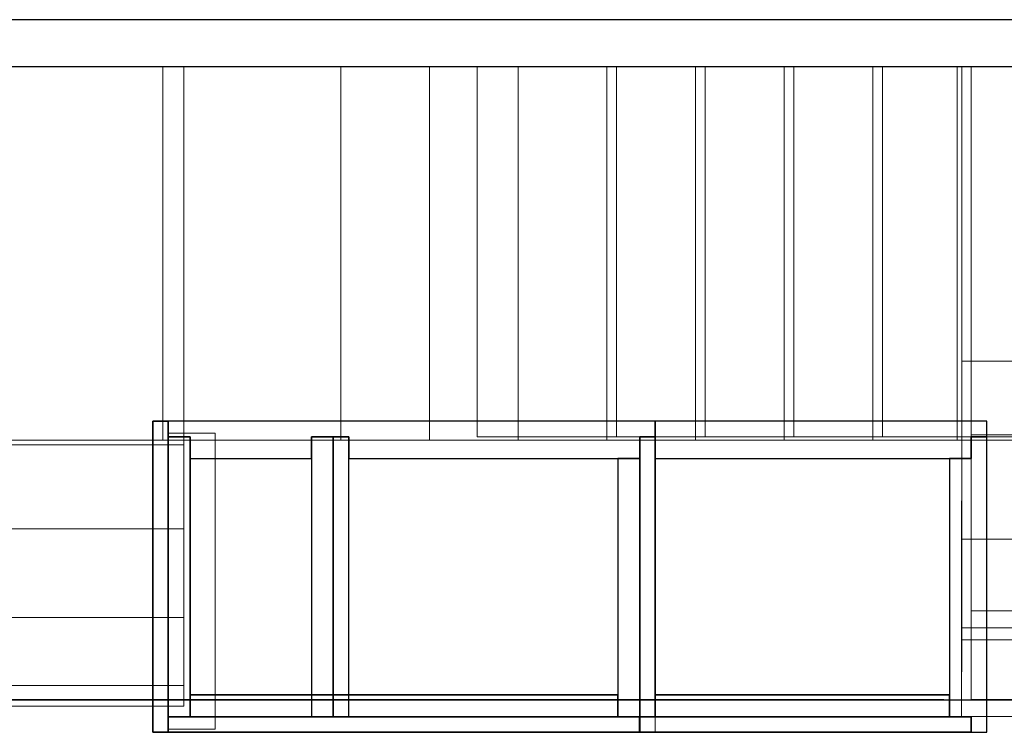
# Model space of a CAD drawing. Header units: metres. Extents: x 391.1 to 427.5, y 12.8 to 28.4.
# Tile 200 of 203: x 411.5 to 414.7, y 25.9 to 28.2. Entities that reach past the tile are written whole.
import ezdxf

# ---------------------------------------------------------------- set-up
doc = ezdxf.new("R2010")
doc.units = ezdxf.units.M
doc.layers.add('01_SUELOS', color=7, linetype='Continuous', lineweight=25, true_color=0x007f00)
for name, color, linetype, lineweight in [('A-DETL-____-MBND', 7, 'Continuous', 18), ('A-WALL-____-MCUT', 7, 'Continuous', 25), ('A-WALL-____-OTLN', 7, 'Continuous', 25), ('S-STRS-____-MCUT', 7, 'Continuous', 18), ('S-STRS-____-OTLN', 7, 'Continuous', 18)]:
    doc.layers.add(name, color=color, linetype=linetype, lineweight=lineweight)

# ---------------------------------------------------------------- blocks, each defined once
blk = doc.blocks.new('Family - Peldaño final-151989-02_FON_P0A')
at = {"layer": 'S-STRS-____-MCUT', "color": 253, "true_color": 0xaaaaaa}
for p, q in [((2.6399, 2.3305), (2.1917, 2.3305)), ((2.1917, 2.3305), (2.1917, 1.14)), ((2.6399, 1.14), (2.6399, 2.3305)), ((2.1917, 1.14), (2.6399, 1.14))]:
    blk.add_line(p, q, dxfattribs=at)
at = {"layer": 'S-STRS-____-OTLN', "color": 253, "true_color": 0xaaaaaa}
for p, q in [((3.7799, 2.3305), (2.1917, 2.3305)), ((2.6399, 2.3305), (2.9249, 2.3305)), ((2.6399, 1.14), (2.6399, 2.3305)), ((2.9249, 2.3305), (2.6399, 2.3305)), ((2.6399, 2.3305), (2.9249, 2.3305)), ((2.6399, 2.3305), (2.6399, 1.14)), ((2.6399, 1.14), (2.6399, 2.3305)), ((3.2099, 2.3305), (2.9249, 2.3305)), ((2.9249, 2.3305), (3.2099, 2.3305)), ((2.9249, 2.3305), (2.9249, 1.14)), ((2.9249, 1.14), (2.9249, 2.3305)), ((2.9249, 2.3305), (3.2099, 2.3305)), ((2.9249, 1.14), (2.9249, 2.3305)), ((2.9249, 1.14), (2.9249, 2.3305)), ((2.9249, 1.14), (2.9249, 2.3305)), ((2.9249, 2.3305), (2.9249, 1.14)), ((3.2099, 1.14), (3.2099, 2.3305)), ((3.2099, 2.3305), (3.2099, 1.14)), ((3.2099, 2.3305), (3.4949, 2.3305)), ((3.2099, 1.14), (3.2099, 2.3305)), ((3.2099, 1.14), (3.2099, 2.3305)), ((3.4949, 2.3305), (3.2099, 2.3305)), ((3.2099, 2.3305), (3.4949, 2.3305)), ((3.2099, 2.3305), (3.2099, 1.14)), ((3.2099, 1.14), (3.2099, 2.3305)), ((3.4949, 2.3305), (3.7799, 2.3305)), ((3.4949, 1.14), (3.4949, 2.3305)), ((3.4949, 1.14), (3.4949, 2.3305)), ((3.4949, 1.14), (3.4949, 2.3305)), ((3.4949, 2.3305), (3.4949, 1.14)), ((3.7799, 2.3305), (3.4949, 2.3305)), ((3.4949, 2.3305), (3.7799, 2.3305)), ((3.4949, 2.3305), (3.4949, 1.14)), ((3.4949, 1.14), (3.4949, 2.3305)), ((3.7799, 2.3305), (3.7799, 1.14)), ((3.7799, 1.14), (3.7799, 2.3305)), ((4.9499, 2.3305), (3.7799, 2.3305)), ((3.7799, 2.3305), (4.9499, 2.3305)), ((3.7799, 2.3305), (3.7799, 1.14)), ((3.7799, 1.14), (3.7799, 2.3305)), ((3.7799, 1.14), (3.7799, 2.3305)), ((3.7799, 2.3305), (3.7799, 1.14)), ((4.9499, 2.3305), (3.7799, 2.3305)), ((3.7799, 2.3305), (4.9499, 2.3305)), ((3.7799, 2.3305), (3.7799, 1.14)), ((3.7799, 1.14), (3.7799, 2.3305)), ((4.9499, 1.14), (4.9499, 2.3305)), ((4.9499, 2.3305), (4.9499, 1.14)), ((4.9499, 1.14), (4.9499, 2.3305)), ((4.9499, 2.3305), (4.9499, 1.14)), ((2.1917, 1.14), (3.7799, 1.14)), ((2.9249, 1.14), (2.6399, 1.14)), ((2.6399, 1.14), (2.9249, 1.14)), ((2.9249, 1.14), (2.6399, 1.14)), ((2.9249, 1.14), (3.2099, 1.14)), ((3.2099, 1.14), (2.9249, 1.14)), ((3.2099, 1.14), (2.9249, 1.14)), ((3.4949, 1.14), (3.2099, 1.14)), ((3.2099, 1.14), (3.4949, 1.14)), ((3.4949, 1.14), (3.2099, 1.14)), ((3.7799, 1.14), (3.4949, 1.14)), ((3.4949, 1.14), (3.7799, 1.14)), ((3.7799, 1.14), (3.4949, 1.14)), ((3.7799, 1.14), (3.7799, 1.146)), ((3.7799, 1.146), (3.7799, 0.2958)), ((3.7799, 1.146), (4.9499, 1.146)), ((4.9499, 1.14), (3.7799, 1.14)), ((3.7799, 1.14), (4.9499, 1.14)), ((3.7799, 1.14), (3.7799, 0.5808)), ((3.7799, 0.5808), (3.7799, 1.14)), ((3.7799, 1.14), (4.9499, 1.14)), ((4.9499, 1.14), (3.7799, 1.14)), ((4.9499, 1.14), (3.7799, 1.14)), ((3.7799, 1.14), (3.7799, 0.5808)), ((3.7799, 1.14), (4.9499, 1.14)), ((3.7799, 1.14), (4.9499, 1.14)), ((4.9499, 1.14), (3.7799, 1.14)), ((4.9499, 0.2958), (4.9499, 1.146)), ((4.9499, 1.146), (4.9499, 1.14)), ((4.9499, 0.5808), (4.9499, 1.14)), ((4.9499, 1.14), (4.9499, 0.5808)), ((4.9499, 0.5808), (4.9499, 1.14)), ((3.7799, 0.5808), (4.9499, 0.5808)), ((4.9499, 0.5808), (3.7799, 0.5808)), ((4.9499, 0.5808), (3.7799, 0.5808)), ((3.7799, 0.5808), (4.9499, 0.5808)), ((3.7799, 0.5808), (3.7799, 0.2958)), ((3.7799, 0.2958), (3.7799, 0.5808)), ((3.7799, 0.5808), (4.9499, 0.5808)), ((3.7799, 0.5808), (4.9499, 0.5808)), ((3.7799, 0.2958), (3.7799, 0.5808)), ((4.9499, 0.2958), (4.9499, 0.5808)), ((4.9499, 0.5808), (4.9499, 0.2958)), ((4.9499, 0.5808), (4.9499, 0.2958)), ((3.7799, 0.2958), (4.9499, 0.2958)), ((4.9499, 0.2958), (3.7799, 0.2958)), ((4.9499, 0.2958), (3.7799, 0.2958)), ((3.7799, 0.2958), (4.9499, 0.2958))]:
    blk.add_line(p, q, dxfattribs=at)
blk = doc.blocks.new('Family - LONDR55-XX_ZZ-ARQ-CAA-M3D-Londres55-152321-02_FON_P0A')
at = {"layer": '01_SUELOS', "color": 9, "true_color": 0xaad4aa}
for p, q in [((11.1623, 2.4099), (7.4708, 2.4099)), ((11.1623, 2.4099), (7.4708, 2.4099)), ((7.4708, 2.4099), (11.1623, 2.4099)), ((7.4708, 2.4099), (11.1623, 2.4099)), ((13.1175, 2.4087), (11.1623, 2.4099)), ((13.1175, 2.4087), (11.1623, 2.4099)), ((11.1623, 2.4099), (13.1175, 2.4087)), ((11.1623, 2.4099), (13.1175, 2.4087))]:
    blk.add_line(p, q, dxfattribs=at)
blk = doc.blocks.new('Family - Evans PA-152339-02_FON_P0A')
at = {"layer": 'A-WALL-____-MCUT', "color": 253, "true_color": 0xaaaaaa}
for p, q in [((10.1711, 0.15), (0, 0.15)), ((0, 0), (10.1711, 0))]:
    blk.add_line(p, q, dxfattribs=at)
at = {"layer": 'A-WALL-____-OTLN', "color": 253, "true_color": 0xaaaaaa}
for p, q in [((10.1711, 0.15), (0, 0.15)), ((0, 0), (10.1711, 0))]:
    blk.add_line(p, q, dxfattribs=at)
at = {"layer": 'A-WALL-____-OTLN', "color": 253, "lineweight": 18, "true_color": 0xaaaaaa}
blk.add_line((0, 0), (10.1711, 0), dxfattribs=at)
blk = doc.blocks.new('Family - Evans PB-155317-02_FON_P0A')
at = {"layer": 'A-DETL-____-MBND', "color": 253, "true_color": 0xaaaaaa}
for p, q in [((0, 0), (0, 0.9513)), ((0, 0.9513), (0.15, 0.9513)), ((0, 0.9513), (0, 0)), ((0.15, 0.9513), (0, 0.9513)), ((0.15, 0.9513), (0.15, 0)), ((0.15, 0), (0.15, 0.9513)), ((0, 0), (0.15, 0)), ((0.15, 0), (0, 0))]:
    blk.add_line(p, q, dxfattribs=at)
blk = doc.blocks.new('Family - Envans PB-155415-02_FON_P0A')
at = {"layer": 'A-WALL-____-MCUT', "color": 253, "true_color": 0xaaaaaa}
for p, q in [((0.9849, 0.12), (0.05, 0.12)), ((0.05, 0.12), (0.05, 0.05)), ((0.9849, 0.05), (0.9849, 0.12)), ((1.4949, 0.12), (1.1049, 0.12)), ((1.1049, 0.12), (1.1049, 0.05)), ((1.4949, 0.05), (1.4949, 0.12)), ((0, 0.05), (0, 0)), ((0.05, 0.05), (0, 0.05)), ((1.1049, 0.05), (0.9849, 0.05)), ((1.5649, 0.05), (1.4949, 0.05)), ((1.5649, 0), (1.5649, 0.05)), ((0, 0), (1.5649, 0))]:
    blk.add_line(p, q, dxfattribs=at)
at = {"layer": 'A-WALL-____-OTLN', "color": 253, "true_color": 0xaaaaaa}
for p, q in [((0.05, 0.12), (0.05, 0.05)), ((0.9849, 0.12), (0.05, 0.12)), ((0.9849, 0.05), (0.9849, 0.12)), ((1.1049, 0.12), (1.1049, 0.05)), ((1.4949, 0.12), (1.1049, 0.12)), ((1.4949, 0.05), (1.4949, 0.12)), ((0, 0.05), (0, 0)), ((0.05, 0.05), (0, 0.05)), ((1.1049, 0.05), (0.9849, 0.05)), ((1.5649, 0.05), (1.4949, 0.05)), ((1.5649, 0), (1.5649, 0.05)), ((0, 0), (1.5649, 0))]:
    blk.add_line(p, q, dxfattribs=at)
at = {"layer": 'A-WALL-____-OTLN', "color": 253, "lineweight": 18, "true_color": 0xaaaaaa}
blk.add_line((0, 0), (1.6149, 0), dxfattribs=at)
blk = doc.blocks.new('Family - Envans PB-155440-02_FON_P0A')
at = {"layer": 'A-WALL-____-MCUT', "color": 253, "true_color": 0xaaaaaa}
for p, q in [((0.83, 0.12), (0, 0.12)), ((0, 0.12), (0, 0.05)), ((0.83, 0.05), (0.83, 0.12)), ((0, 0.05), (0, 0)), ((0.9, 0.05), (0, 0.05)), ((0, 0.05), (0.83, 0.05)), ((0.9, 0), (0.9, 0.05)), ((0, 0), (0.9, 0))]:
    blk.add_line(p, q, dxfattribs=at)
at = {"layer": 'A-WALL-____-OTLN', "color": 253, "true_color": 0xaaaaaa}
for p, q in [((0.83, 0.12), (0, 0.12)), ((0, 0.12), (0, 0.05)), ((0.83, 0.05), (0.83, 0.12)), ((0, 0.05), (0, 0)), ((0, 0.05), (0.9, 0.05)), ((0, 0.05), (0.83, 0.05)), ((0.9, 0.05), (0.9, 0)), ((0.9, 0), (0, 0))]:
    blk.add_line(p, q, dxfattribs=at)
at = {"layer": 'A-WALL-____-OTLN', "color": 253, "lineweight": 18, "true_color": 0xaaaaaa}
blk.add_line((-0.05, 0), (0.9, 0), dxfattribs=at)
blk = doc.blocks.new('Family - Envans PB-155580-02_FON_P0A')
at = {"layer": 'A-WALL-____-MCUT', "color": 253, "true_color": 0xaaaaaa}
for p, q in [((1.4449, 0.12), (0.07, 0.12)), ((0.07, 0.12), (0.07, 0.05)), ((1.4449, 0.05), (1.4449, 0.12)), ((0, 0.05), (0, 0)), ((1.5149, 0.05), (0, 0.05)), ((0.07, 0.05), (1.4449, 0.05)), ((1.5149, 0), (1.5149, 0.05)), ((0, 0), (1.5149, 0))]:
    blk.add_line(p, q, dxfattribs=at)
at = {"layer": 'A-WALL-____-OTLN', "color": 253, "true_color": 0xaaaaaa}
for p, q in [((0.07, 0.05), (0.07, 0.12)), ((0.07, 0.12), (1.4449, 0.12)), ((1.4449, 0.12), (1.4449, 0.05)), ((0, 0.05), (1.5149, 0.05)), ((0, 0), (0, 0.05)), ((1.4449, 0.05), (0.07, 0.05)), ((1.5149, 0.05), (1.5149, 0)), ((1.5149, 0), (0, 0))]:
    blk.add_line(p, q, dxfattribs=at)
at = {"layer": 'A-WALL-____-OTLN', "color": 253, "lineweight": 18, "true_color": 0xaaaaaa}
blk.add_line((0, 0), (1.5149, 0), dxfattribs=at)
blk = doc.blocks.new('Family - Envans PB-155603-02_FON_P0A')
at = {"layer": 'A-WALL-____-MCUT', "color": 253, "true_color": 0xaaaaaa}
for p, q in [((0.95, 0.12), (0.05, 0.12)), ((0.05, 0.12), (0.05, 0.05)), ((0.95, 0.05), (0.95, 0.12)), ((0, 0.05), (0, 0)), ((1, 0.05), (0, 0.05)), ((0.05, 0.05), (0.95, 0.05)), ((1, 0), (1, 0.05)), ((0, 0), (1, 0))]:
    blk.add_line(p, q, dxfattribs=at)
at = {"layer": 'A-WALL-____-OTLN', "color": 253, "true_color": 0xaaaaaa}
for p, q in [((0.05, 0.05), (0.05, 0.12)), ((0.05, 0.12), (0.95, 0.12)), ((0.95, 0.12), (0.95, 0.05)), ((0, 0.05), (1, 0.05)), ((0, 0), (0, 0.05)), ((0.95, 0.05), (0.05, 0.05)), ((1, 0.05), (1, 0)), ((1, 0), (0, 0))]:
    blk.add_line(p, q, dxfattribs=at)
at = {"layer": 'A-WALL-____-OTLN', "color": 253, "lineweight": 18, "true_color": 0xaaaaaa}
blk.add_line((0, 0), (1, 0), dxfattribs=at)
blk = doc.blocks.new('Family - Envans PB-155632-02_FON_P0A')
at = {"layer": 'A-WALL-____-MCUT', "color": 253, "true_color": 0xaaaaaa}
for p, q in [((1.0656, 0.12), (0.05, 0.12)), ((0.05, 0.12), (0.05, 0.05)), ((1.0656, 0), (1.0656, 0.12)), ((0.05, 0.05), (0, 0.05)), ((0, 0.05), (0, 0)), ((0, 0), (1.0656, 0))]:
    blk.add_line(p, q, dxfattribs=at)
at = {"layer": 'A-WALL-____-OTLN', "color": 253, "true_color": 0xaaaaaa}
for p, q in [((1.0656, 0.12), (0.05, 0.12)), ((0.05, 0.12), (0.05, 0.05)), ((1.0656, 0), (1.0656, 0.12)), ((0, 0.05), (0, 0)), ((0.05, 0.05), (0, 0.05)), ((0, 0), (1.0656, 0))]:
    blk.add_line(p, q, dxfattribs=at)
at = {"layer": 'A-WALL-____-OTLN', "color": 253, "lineweight": 18, "true_color": 0xaaaaaa}
blk.add_line((0, 0), (1.0656, 0), dxfattribs=at)
blk = doc.blocks.new('Family - Envans PB-155670-02_FON_P0A')
at = {"layer": 'A-WALL-____-MCUT', "color": 253, "true_color": 0xaaaaaa}
for p, q in [((0.9, 0.12), (0, 0.12)), ((0, 0.12), (0, 0.05)), ((0.9, 0.05), (0.9, 0.12)), ((0.9, 0.05), (0, 0.05)), ((0, 0.05), (0, 0)), ((0, 0.05), (0.9, 0.05)), ((0.9, 0), (0.9, 0.05)), ((0, 0), (0.9, 0))]:
    blk.add_line(p, q, dxfattribs=at)
at = {"layer": 'A-WALL-____-OTLN', "color": 253, "true_color": 0xaaaaaa}
for p, q in [((0.9, 0.12), (0, 0.12)), ((0, 0.12), (0, 0.05)), ((0.9, 0.05), (0.9, 0.12)), ((0.9, 0.05), (0, 0.05)), ((0, 0.05), (0, 0)), ((0.9, 0.05), (0, 0.05)), ((0.9, 0), (0.9, 0.05)), ((0, 0), (0.9, 0))]:
    blk.add_line(p, q, dxfattribs=at)
at = {"layer": 'A-WALL-____-OTLN', "color": 253, "lineweight": 18, "true_color": 0xaaaaaa}
blk.add_line((0, 0), (0.9, 0), dxfattribs=at)
blk = doc.blocks.new('Family - Peldaño final-155690-02_FON_P0A')
at = {"layer": 'S-STRS-____-OTLN', "color": 253, "true_color": 0xaaaaaa}
for p, q in [((1.2498, 2.0879), (0, 2.0879)), ((0, 2.0879), (1.2498, 2.0879)), ((0, 2.0879), (0, 0.8879)), ((0, 0.8879), (0, 2.0879)), ((1.2498, 2.0879), (0, 2.0879)), ((0, 2.0879), (1.2498, 2.0879)), ((0, 2.0879), (0, 0.8879)), ((0, 0.8879), (0, 2.0879)), ((1.182, 0.8879), (1.182, 2.0879)), ((1.182, 2.0879), (3.7342, 2.0879)), ((1.754, 2.0879), (1.182, 2.0879)), ((1.2498, 0.8879), (1.2498, 2.0879)), ((1.2498, 2.0879), (1.2498, 0.8879)), ((1.754, 2.0879), (1.2498, 2.0879)), ((1.2498, 2.0879), (1.754, 2.0879)), ((1.2498, 2.0879), (1.2498, 0.8879)), ((1.2498, 0.8879), (1.2498, 2.0879)), ((1.2498, 0.8879), (1.2498, 2.0879)), ((1.2498, 2.0879), (1.2498, 0.8879)), ((1.754, 0.8879), (1.754, 2.0879)), ((1.754, 0.8879), (1.754, 2.0879)), ((2.039, 2.0879), (1.754, 2.0879)), ((1.754, 0.8879), (1.754, 2.0879)), ((1.754, 2.0879), (1.754, 0.8879)), ((2.039, 2.0879), (1.754, 2.0879)), ((1.754, 2.0879), (2.039, 2.0879)), ((1.754, 2.0879), (1.754, 0.8879)), ((1.754, 0.8879), (1.754, 2.0879)), ((2.039, 0.8879), (2.039, 2.0879)), ((2.039, 0.8879), (2.039, 2.0879)), ((2.324, 2.0879), (2.039, 2.0879)), ((2.039, 0.8879), (2.039, 2.0879)), ((2.039, 2.0879), (2.039, 0.8879)), ((2.324, 2.0879), (2.039, 2.0879)), ((2.039, 2.0879), (2.324, 2.0879)), ((2.039, 2.0879), (2.039, 0.8879)), ((2.039, 0.8879), (2.039, 2.0879)), ((2.324, 0.8879), (2.324, 2.0879)), ((2.324, 0.8879), (2.324, 2.0879)), ((2.609, 2.0879), (2.324, 2.0879)), ((2.609, 2.0879), (2.324, 2.0879)), ((2.324, 2.0879), (2.609, 2.0879)), ((2.324, 2.0879), (2.324, 0.8879)), ((2.324, 0.8879), (2.324, 2.0879)), ((2.324, 0.8879), (2.324, 2.0879)), ((2.324, 2.0879), (2.324, 0.8879)), ((2.609, 0.8879), (2.609, 2.0879)), ((2.609, 0.8879), (2.609, 2.0879)), ((2.894, 2.0879), (2.609, 2.0879)), ((2.609, 0.8879), (2.609, 2.0879)), ((2.609, 2.0879), (2.609, 0.8879)), ((2.894, 2.0879), (2.609, 2.0879)), ((2.609, 2.0879), (2.894, 2.0879)), ((2.609, 2.0879), (2.609, 0.8879)), ((2.609, 0.8879), (2.609, 2.0879)), ((2.894, 0.8879), (2.894, 2.0879)), ((2.894, 0.8879), (2.894, 2.0879)), ((3.179, 2.0879), (2.894, 2.0879)), ((2.894, 0.8879), (2.894, 2.0879)), ((2.894, 2.0879), (2.894, 0.8879)), ((3.179, 2.0879), (2.894, 2.0879)), ((2.894, 2.0879), (3.179, 2.0879)), ((2.894, 2.0879), (2.894, 0.8879)), ((2.894, 0.8879), (2.894, 2.0879)), ((3.179, 0.8879), (3.179, 2.0879)), ((3.179, 0.8879), (3.179, 2.0879)), ((3.464, 2.0879), (3.179, 2.0879)), ((3.464, 2.0879), (3.179, 2.0879)), ((3.179, 2.0879), (3.464, 2.0879)), ((3.179, 2.0879), (3.179, 0.8879)), ((3.179, 0.8879), (3.179, 2.0879)), ((3.179, 0.8879), (3.179, 2.0879)), ((3.179, 2.0879), (3.179, 0.8879)), ((3.464, 0.8879), (3.464, 2.0879)), ((3.464, 0.8879), (3.464, 2.0879)), ((3.749, 2.0879), (3.464, 2.0879)), ((3.464, 0.8879), (3.464, 2.0879)), ((3.464, 2.0879), (3.464, 0.8879)), ((3.749, 2.0879), (3.464, 2.0879)), ((3.464, 2.0879), (3.749, 2.0879)), ((3.464, 2.0879), (3.464, 0.8879)), ((3.464, 0.8879), (3.464, 2.0879)), ((3.7342, 2.0879), (3.749, 2.0879)), ((3.7342, 0.8879), (3.7342, 2.0879)), ((3.749, 2.0879), (3.749, 0.8879)), ((3.749, 0.8879), (3.749, 2.0879)), ((4.9492, 2.0879), (3.749, 2.0879)), ((3.749, 2.0879), (4.9492, 2.0879)), ((3.749, 2.0879), (3.749, 0.8879)), ((3.749, 0.8879), (3.749, 2.0879)), ((4.9492, 2.0879), (3.749, 2.0879)), ((3.749, 2.0879), (4.9492, 2.0879)), ((3.749, 2.0879), (3.749, 0.8879)), ((3.749, 0.8879), (3.749, 2.0879)), ((3.749, 0.8879), (3.749, 2.0879)), ((3.749, 2.0879), (3.749, 0.8879)), ((4.949, 0.8877), (4.9492, 2.0879)), ((4.9492, 2.0879), (4.949, 0.8877)), ((4.949, 0.8877), (4.9492, 2.0879)), ((4.9492, 2.0879), (4.949, 0.8877)), ((3.7491, 1.1422), (3.7489, 0.2464)), ((3.749, 0.5702), (3.7491, 1.1422)), ((3.7491, 1.1422), (4.9491, 1.142)), ((4.9491, 1.142), (4.9489, 0.2462)), ((4.949, 0.57), (4.9491, 1.142)), ((0, 0.8879), (1.2498, 0.8879)), ((1.2498, 0.8879), (0, 0.8879)), ((1.2498, 0.8879), (0, 0.8879)), ((0, 0.8879), (1.2498, 0.8879)), ((0, 0.8879), (0, 0.6029)), ((0, 0.6029), (0, 0.8879)), ((0, 0.8879), (1.2498, 0.8879)), ((1.2498, 0.8879), (0, 0.8879)), ((0, 0.8879), (0, 0.8731)), ((0, 0.6029), (0, 0.8879)), ((0, 0.8879), (1.2498, 0.8879)), ((1.2498, 0.8879), (0, 0.8879)), ((1.182, 0.8879), (3.7342, 0.8879)), ((1.754, 0.8879), (1.182, 0.8879)), ((1.2498, 0.6029), (1.2498, 0.8879)), ((1.2498, 0.8879), (1.2498, 0.6029)), ((1.2498, 0.8879), (1.754, 0.8879)), ((1.754, 0.8879), (1.2498, 0.8879)), ((1.2498, 0.8731), (1.2498, 0.8879)), ((1.2498, 0.8879), (1.2498, 0.6029)), ((2.039, 0.8879), (1.754, 0.8879)), ((1.754, 0.8879), (2.039, 0.8879)), ((2.039, 0.8879), (1.754, 0.8879)), ((2.324, 0.8879), (2.039, 0.8879)), ((2.039, 0.8879), (2.324, 0.8879)), ((2.324, 0.8879), (2.039, 0.8879)), ((2.609, 0.8879), (2.324, 0.8879)), ((2.324, 0.8879), (2.609, 0.8879)), ((2.609, 0.8879), (2.324, 0.8879)), ((2.894, 0.8879), (2.609, 0.8879)), ((2.609, 0.8879), (2.894, 0.8879)), ((2.894, 0.8879), (2.609, 0.8879)), ((3.179, 0.8879), (2.894, 0.8879)), ((2.894, 0.8879), (3.179, 0.8879)), ((3.179, 0.8879), (2.894, 0.8879)), ((3.464, 0.8879), (3.179, 0.8879)), ((3.179, 0.8879), (3.464, 0.8879)), ((3.464, 0.8879), (3.179, 0.8879)), ((3.749, 0.8879), (3.464, 0.8879)), ((3.464, 0.8879), (3.749, 0.8879)), ((3.749, 0.8879), (3.464, 0.8879)), ((3.7342, 0.8879), (3.749, 0.8879)), ((3.749, 0.8879), (4.949, 0.8877)), ((4.949, 0.8877), (3.749, 0.8879)), ((4.949, 0.8877), (3.749, 0.8879)), ((3.749, 0.8879), (4.949, 0.8877)), ((3.749, 0.8879), (3.749, 0.5702)), ((3.749, 0.5702), (3.749, 0.8879)), ((3.749, 0.8879), (4.949, 0.8877)), ((4.949, 0.8877), (3.749, 0.8879)), ((4.949, 0.57), (4.949, 0.8877)), ((4.949, 0.8877), (4.949, 0.57)), ((0, 0.8731), (0, 0.0998)), ((1.2498, 0.8731), (0, 0.8731)), ((1.2498, 0.0998), (1.2498, 0.8731)), ((0, 0.6029), (1.2498, 0.6029)), ((1.2498, 0.6029), (0, 0.6029)), ((1.2498, 0.6029), (0, 0.6029)), ((0, 0.6029), (1.2498, 0.6029)), ((0, 0.6029), (0, 0.3179)), ((0, 0.3179), (0, 0.6029)), ((0, 0.3179), (0, 0.6029)), ((1.2498, 0.6029), (0, 0.6029)), ((1.2498, 0.6029), (0, 0.6029)), ((1.2498, 0.3179), (1.2498, 0.6029)), ((1.2498, 0.6029), (1.2498, 0.3179)), ((1.2498, 0.6029), (1.2498, 0.3179)), ((3.749, 0.5702), (4.949, 0.57)), ((4.949, 0.57), (3.749, 0.5702)), ((4.949, 0.57), (3.749, 0.5702)), ((3.749, 0.5702), (4.949, 0.57)), ((3.749, 0.5702), (3.749, 0.2852)), ((3.749, 0.2852), (3.749, 0.5702)), ((3.749, 0.2852), (3.749, 0.5702)), ((3.749, 0.5702), (4.949, 0.57)), ((3.749, 0.5702), (4.949, 0.57)), ((4.949, 0.285), (4.949, 0.57)), ((4.949, 0.57), (4.949, 0.285)), ((4.949, 0.285), (4.949, 0.57)), ((1.2498, 0.3179), (0, 0.3179)), ((0, 0.3179), (1.2498, 0.3179)), ((0, 0.3179), (0, 0.0329)), ((0, 0.0329), (0, 0.3179)), ((0, 0.3179), (1.2498, 0.3179)), ((1.2498, 0.3179), (0, 0.3179)), ((0, 0.3179), (0, 0.0329)), ((1.2498, 0.3179), (0, 0.3179)), ((1.2498, 0.3179), (0, 0.3179)), ((1.2498, 0.0329), (1.2498, 0.3179)), ((1.2498, 0.3179), (1.2498, 0.0329)), ((1.2498, 0.0329), (1.2498, 0.3179)), ((3.749, 0.2852), (3.7489, 0.0002)), ((3.7489, 0.0002), (3.749, 0.2852)), ((3.7489, 0.0002), (3.749, 0.2852)), ((4.949, 0.285), (3.749, 0.2852)), ((3.749, 0.2852), (4.949, 0.285)), ((3.749, 0.2852), (4.949, 0.285)), ((4.949, 0.285), (3.749, 0.2852)), ((3.749, 0.2852), (4.949, 0.285)), ((3.749, 0.2852), (4.949, 0.285)), ((4.9489, 0), (4.949, 0.285)), ((4.949, 0.285), (4.9489, 0)), ((4.9489, 0), (4.949, 0.285)), ((3.7489, 0.2464), (3.7489, 0.0002)), ((3.7489, 0.2464), (4.9489, 0.2462)), ((4.9489, 0.2462), (4.9489, 0)), ((0, 0.0998), (0, 0.0329)), ((1.2498, 0.0998), (0, 0.0998)), ((1.2498, 0.0329), (1.2498, 0.0998)), ((0, 0.0329), (1.2498, 0.0329)), ((1.2498, 0.0329), (0, 0.0329)), ((0, 0.0329), (1.2498, 0.0329)), ((1.2498, 0.0329), (0, 0.0329)), ((3.7489, 0.0002), (4.9489, 0)), ((4.9489, 0), (3.7489, 0.0002)), ((4.9489, 0), (3.7489, 0.0002)), ((3.7489, 0.0002), (4.9489, 0))]:
    blk.add_line(p, q, dxfattribs=at)
blk = doc.blocks.new('Family - Envans PB-155780-02_FON_P0A')
at = {"layer": 'A-WALL-____-MCUT', "color": 253, "true_color": 0xaaaaaa}
for p, q in [((0.88, 0.12), (0.05, 0.12)), ((0.05, 0.12), (0.05, 0.05)), ((0.88, 0.05), (0.88, 0.12)), ((0, 0.05), (0, 0)), ((0.05, 0.05), (0, 0.05)), ((0.95, 0.05), (0.88, 0.05)), ((0.95, 0), (0.95, 0.05)), ((0, 0), (0.95, 0))]:
    blk.add_line(p, q, dxfattribs=at)
at = {"layer": 'A-WALL-____-OTLN', "color": 253, "true_color": 0xaaaaaa}
for p, q in [((0.05, 0.12), (0.05, 0.05)), ((0.88, 0.12), (0.05, 0.12)), ((0.88, 0.05), (0.88, 0.12)), ((0, 0.05), (0, 0)), ((0.05, 0.05), (0, 0.05)), ((0.95, 0.05), (0.88, 0.05)), ((0.95, 0), (0.95, 0.05)), ((0, 0), (0.95, 0))]:
    blk.add_line(p, q, dxfattribs=at)
at = {"layer": 'A-WALL-____-OTLN', "color": 253, "lineweight": 18, "true_color": 0xaaaaaa}
blk.add_line((0, 0), (1, 0), dxfattribs=at)
blk = doc.blocks.new('Family - Envans PB-155889-02_FON_P0A')
at = {"layer": 'A-WALL-____-MCUT', "color": 253, "true_color": 0xaaaaaa}
for p, q in [((0.9956, 0.12), (0.05, 0.12)), ((0.05, 0.12), (0.05, 0.05)), ((0.9956, 0.05), (0.9956, 0.12)), ((0, 0.05), (0, 0)), ((1.0656, 0.05), (0, 0.05)), ((0.05, 0.05), (0.9956, 0.05)), ((1.0656, 0), (1.0656, 0.05)), ((0, 0), (1.0656, 0))]:
    blk.add_line(p, q, dxfattribs=at)
at = {"layer": 'A-WALL-____-OTLN', "color": 253, "true_color": 0xaaaaaa}
for p, q in [((0.05, 0.05), (0.05, 0.12)), ((0.05, 0.12), (0.9956, 0.12)), ((0.9956, 0.12), (0.9956, 0.05)), ((0, 0.05), (1.0656, 0.05)), ((0, 0), (0, 0.05)), ((0.9956, 0.05), (0.05, 0.05)), ((1.0656, 0.05), (1.0656, 0)), ((1.0656, 0), (0, 0))]:
    blk.add_line(p, q, dxfattribs=at)
at = {"layer": 'A-WALL-____-OTLN', "color": 253, "lineweight": 18, "true_color": 0xaaaaaa}
blk.add_line((0.05, 0), (1.0656, 0), dxfattribs=at)
blk = doc.blocks.new('LONDR55-XX_ZZ-ARQ-CAA-M3D-Londres55_ifc-1-02_FON_P0A')
at = {"layer": '01_SUELOS', "color": 253, "lineweight": 18, "true_color": 0xaaaaaa}
blk.add_blockref('Family - LONDR55-XX_ZZ-ARQ-CAA-M3D-Londres55-152321-02_FON_P0A', (403.3569, 23.6337), dxfattribs=at)
at = {"layer": 'A-WALL-____-OTLN', "color": 253, "lineweight": 18, "true_color": 0xaaaaaa}
for name, p, rotation in [('Family - Evans PA-152339-02_FON_P0A', (415.9469, 28.2301), 180), ('Family - Envans PB-155415-02_FON_P0A', (413.5914, 26.9396), 180), ('Family - Envans PB-155603-02_FON_P0A', (411.9764, 26.9396), 270), ('Family - Envans PB-155632-02_FON_P0A', (414.6569, 26.9396), 180), ('Family - Envans PB-155780-02_FON_P0A', (414.6569, 25.9396), 90), ('Family - Envans PB-155670-02_FON_P0A', (412.6064, 25.9896), 90), ('Family - Envans PB-155440-02_FON_P0A', (413.5914, 25.9896), 90)]:
    blk.add_blockref(name, p, dxfattribs=dict(at, rotation=rotation))
for name, p in [('Family - Evans PB-155317-02_FON_P0A', (412.0277, 25.9495)), ('Family - Envans PB-155580-02_FON_P0A', (412.0264, 25.9396)), ('Family - Envans PB-155889-02_FON_P0A', (413.5414, 25.9396))]:
    blk.add_blockref(name, p, dxfattribs=at)
at = {"layer": 'S-STRS-____-OTLN', "color": 253, "lineweight": 18, "true_color": 0xaaaaaa}
for name, p in [('Family - Peldaño final-155690-02_FON_P0A', (410.8272, 25.9903)), ('Family - Peldaño final-151989-02_FON_P0A', (410.8271, 25.7496))]:
    blk.add_blockref(name, p, dxfattribs=at)

msp = doc.modelspace()

# ---------------------------------------------------------------- block references
at = {"lineweight": 5}
msp.add_blockref('LONDR55-XX_ZZ-ARQ-CAA-M3D-Londres55_ifc-1-02_FON_P0A', (0, 0), dxfattribs=at)

doc.saveas('drawing.dxf')
